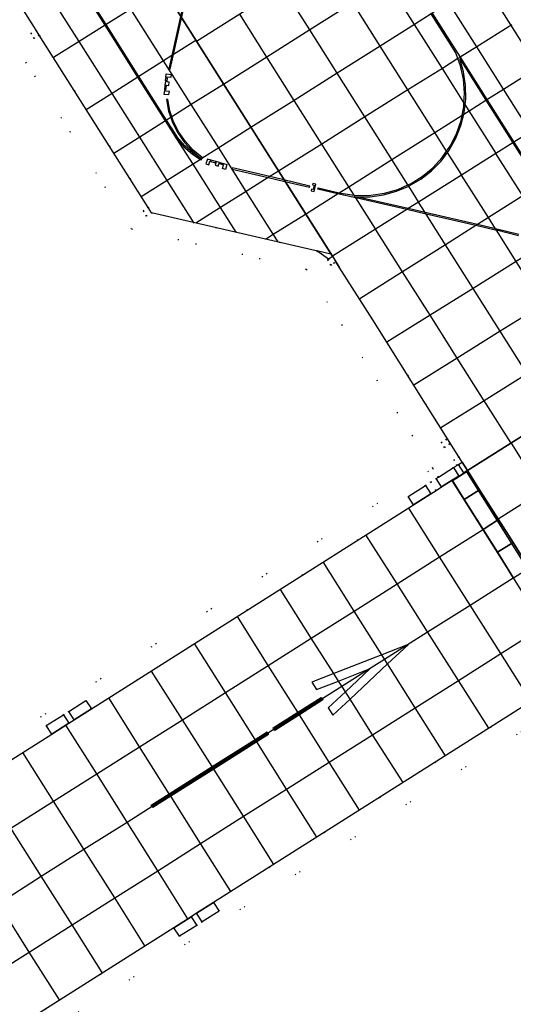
# Model space of a CAD drawing. Header units: metres. Extents: x 174791 to 179073, y 406431 to 409043.
# Tile 43 of 256: x 176084 to 176132, y 406691 to 406788. Entities that reach past the tile are written whole.
import ezdxf

# ---------------------------------------------------------------- set-up
doc = ezdxf.new("R2010")
doc.units = ezdxf.units.M
doc.linetypes.add('DOT', pattern=[6.35, 0, -6.35])
for name, color, linetype in [('terreindeelbegroeid', 254, 'DOT'), ('terreindeelonbegroeid', 254, 'DOT'), ('wegdeel_platform_vliegverkeer', 254, 'Continuous'), ('wegdeel_rijbaan', 254, 'Continuous'), ('wegdeel_rolbaan', 254, 'Continuous'), ('wegdeel_start_landingsbaan', 254, 'Continuous'), ('weginrichtingselement_markering_vliegtuigverharding', 254, 'Continuous'), ('weginrichtingselement_voeg_vliegtuigverharding', 254, 'Continuous')]:
    doc.layers.add(name, color=color, linetype=linetype)

msp = doc.modelspace()

# ---------------------------------------------------------------- linework, layer by layer
at = {"layer": 'terreindeelbegroeid'}
for points in [[(175918.674, 406793.491, 0), (176042.844, 406872.211, 0), (176044.562, 406869.482, 0), (176040.438, 406853.146, 0), (176094.826, 406767.21, 0), (176112.059, 406763.232, 0), (176124.511, 406743.625, 0), (176009.583, 406670.81, 0), (176009.157, 406671.488, 0), (176003.143, 406667.698, 0), (176018.138, 406643.903, 0), (176024.164, 406647.701, 0), (176023.724, 406648.4, 0), (176138.695, 406721.158, 0), (176156.116, 406693.678, 0), (176152.403, 406677.053, 0), (176173.44, 406643.67, 0), (176175.117, 406643.258, 0), (176182.883, 406641.347, 0), (176181.491, 406635.546, 0)], [(176070.299, 406810.711, 0), (176085.413, 406786.806, 0), (176084.906, 406786.485, 0), (176085.227, 406785.978, 0), (176085.725, 406786.293, 0), (176094.661, 406772.179, 0), (176096.471, 406769.316, 0), (176095.964, 406768.995, 0), (176096.285, 406768.488, 0), (176096.792, 406768.809, 0), (176113.007, 406765.066, 0), (176113.077, 406765.05, 0), (176114.224, 406764.226, 0), (176114.131, 406764.167, 0), (176114.452, 406763.66, 0), (176114.75, 406763.848, 0), (176114.959, 406763.981, 0), (176115.287, 406763.462, 0), (176118.582, 406758.254, 0), (176123.772, 406750, 0), (176127.066, 406744.76, 0), (176126.558, 406744.441, 0), (176126.88, 406743.925, 0), (176126.701, 406743.809, 0), (176126.534, 406743.703, 0), (176125.057, 406742.765, 0), (176124.511, 406743.625, 0), (176112.059, 406763.232, 0), (176094.826, 406767.21, 0), (176040.438, 406853.146, 0)], [(176134.522, 406783.592, 0), (176119.639, 406807.15, 0)], [(176009.583, 406670.81, 0), (176124.511, 406743.625, 0), (176125.057, 406742.765, 0), (176124.84, 406742.627, 0), (176124.29, 406742.277, 0), (176123.772, 406741.948, 0), (176122.063, 406740.863, 0), (176122.586, 406740.038, 0), (176090.885, 406719.942, 0), (176090.335, 406720.762, 0), (176088.645, 406719.691, 0), (176088.113, 406719.354, 0), (176086.424, 406718.283, 0), (176086.963, 406717.456, 0), (176078.188, 406711.893, 0)], [(176064.49, 406676.529, 0), (176098.983, 406698.375, 0), (176099.549, 406697.533, 0), (176101.238, 406698.604, 0), (176101.77, 406698.941, 0), (176103.459, 406700.012, 0), (176102.907, 406700.86, 0), (176134.654, 406720.967, 0), (176135.201, 406720.103, 0), (176136.895, 406721.173, 0), (176137.423, 406721.507, 0), (176137.947, 406721.838, 0), (176138.173, 406721.981, 0), (176138.695, 406721.158, 0), (176023.724, 406648.4, 0)]]:
    msp.add_polyline3d(points, dxfattribs=at)
msp.add_polyline3d([(176125.333, 406746.191, 0), (176125.651, 406745.69, 0), (176126.144, 406746.002, 0), (176125.826, 406746.503, 0)], close=True, dxfattribs=at)
at = {"layer": 'terreindeelonbegroeid'}
for points in [[(176085.725, 406786.293, 0), (176085.227, 406785.978, 0), (176084.906, 406786.485, 0), (176085.413, 406786.806, 0)], [(176096.792, 406768.809, 0), (176096.285, 406768.488, 0), (176095.964, 406768.995, 0), (176096.471, 406769.316, 0)], [(176114.959, 406763.981, 0), (176114.75, 406763.848, 0), (176114.452, 406763.66, 0), (176114.131, 406764.167, 0), (176114.224, 406764.226, 0), (176114.638, 406764.488, 0)], [(176126.144, 406746.002, 0), (176125.651, 406745.69, 0), (176125.333, 406746.191, 0), (176125.826, 406746.503, 0)], [(176127.385, 406744.252, 0), (176127.032, 406744.024, 0), (176126.88, 406743.925, 0), (176126.558, 406744.441, 0), (176127.066, 406744.76, 0)], [(176127.561, 406743.189, 0), (176127.06, 406742.873, 0), (176126.534, 406743.703, 0), (176126.701, 406743.809, 0), (176126.88, 406743.925, 0), (176127.032, 406744.024, 0)], [(176124.814, 406741.45, 0), (176124.296, 406741.121, 0), (176123.772, 406741.948, 0), (176124.29, 406742.277, 0)], [(176125.364, 406741.799, 0), (176124.814, 406741.45, 0), (176124.29, 406742.277, 0), (176124.84, 406742.627, 0)], [(176089.174, 406718.858, 0), (176088.642, 406718.52, 0), (176088.113, 406719.354, 0), (176088.645, 406719.691, 0)], [(176101.77, 406698.941, 0), (176101.238, 406698.604, 0), (176100.695, 406699.46, 0), (176101.227, 406699.797, 0)]]:
    msp.add_polyline3d(points, close=True, dxfattribs=at)
at = {"layer": 'wegdeel_platform_vliegverkeer'}
msp.add_polyline3d([(176114.638, 406764.488, 0), (176114.224, 406764.226, 0), (176113.077, 406765.05, 0), (176113.007, 406765.066, 0), (176096.792, 406768.809, 0), (176096.471, 406769.316, 0), (176094.661, 406772.179, 0), (176085.725, 406786.293, 0), (176085.413, 406786.806, 0), (176070.299, 406810.711, 0), (176069.978, 406811.218, 0), (176068.075, 406814.228, 0), (176065.937, 406817.61, 0), (176043.125, 406853.619, 0), (176047.088, 406869.188, 0), (176047.467, 406870.674, 0), (176114.617, 406764.522, 0)], close=True, dxfattribs=at)
at = {"layer": 'wegdeel_rijbaan'}
for points in [[(176127.06, 406742.873, 0), (176126.399, 406742.454, 0), (176125.364, 406741.799, 0), (176124.84, 406742.627, 0), (176125.057, 406742.765, 0), (176126.534, 406743.703, 0)], [(176127.913, 406743.412, 0), (176127.561, 406743.189, 0), (176127.032, 406744.024, 0), (176127.385, 406744.252, 0)], [(176124.296, 406741.121, 0), (176122.586, 406740.038, 0), (176122.063, 406740.863, 0), (176123.772, 406741.948, 0)], [(176090.885, 406719.942, 0), (176089.174, 406718.858, 0), (176088.645, 406719.691, 0), (176090.335, 406720.762, 0)], [(176088.642, 406718.52, 0), (176086.963, 406717.456, 0), (176086.424, 406718.283, 0), (176088.113, 406719.354, 0)], [(176101.77, 406698.941, 0), (176101.227, 406699.797, 0), (176102.907, 406700.86, 0), (176103.459, 406700.012, 0)], [(176101.238, 406698.604, 0), (176099.549, 406697.533, 0), (176098.983, 406698.375, 0), (176100.695, 406699.46, 0)]]:
    msp.add_polyline3d(points, close=True, dxfattribs=at)
at = {"layer": 'wegdeel_rolbaan'}
for points in [[(176174.421, 406772.749, 0), (176127.913, 406743.412, 0), (176127.385, 406744.252, 0), (176127.066, 406744.76, 0), (176123.772, 406750, 0), (176118.582, 406758.254, 0), (176115.287, 406763.462, 0), (176114.959, 406763.981, 0), (176114.638, 406764.488, 0), (176114.617, 406764.522, 0), (176047.467, 406870.674, 0)], [(176119.639, 406807.15, 0), (176134.522, 406783.592, 0)]]:
    msp.add_polyline3d(points, dxfattribs=at)
at = {"layer": 'wegdeel_start_landingsbaan'}
for points in [[(176134.001, 406733.8, 0), (176132.395, 406736.335, 0), (176130.97, 406738.585, 0), (176129.11, 406741.521, 0), (176127.913, 406743.412, 0), (176174.421, 406772.749, 0)], [(176078.188, 406711.893, 0), (176086.963, 406717.456, 0), (176088.642, 406718.52, 0), (176089.174, 406718.858, 0), (176090.885, 406719.942, 0), (176122.586, 406740.038, 0), (176124.296, 406741.121, 0), (176124.814, 406741.45, 0), (176125.364, 406741.799, 0), (176126.399, 406742.454, 0), (176126.838, 406741.783, 0), (176127.6, 406740.564, 0), (176129.442, 406737.617, 0), (176130.854, 406735.359, 0), (176132.445, 406732.813, 0)], [(176134.654, 406720.967, 0), (176102.907, 406700.86, 0), (176101.227, 406699.797, 0), (176100.695, 406699.46, 0), (176098.983, 406698.375, 0), (176064.49, 406676.529, 0)]]:
    msp.add_polyline3d(points, dxfattribs=at)
for points in [[(176129.11, 406741.521, 0), (176127.6, 406740.564, 0), (176126.838, 406741.783, 0), (176126.399, 406742.454, 0), (176127.06, 406742.873, 0), (176127.561, 406743.189, 0), (176127.913, 406743.412, 0)], [(176130.97, 406738.585, 0), (176129.442, 406737.617, 0), (176127.6, 406740.564, 0), (176129.11, 406741.521, 0)], [(176132.395, 406736.335, 0), (176130.854, 406735.359, 0), (176129.442, 406737.617, 0), (176130.97, 406738.585, 0)], [(176134.001, 406733.8, 0), (176132.445, 406732.813, 0), (176130.854, 406735.359, 0), (176132.395, 406736.335, 0)]]:
    msp.add_polyline3d(points, close=True, dxfattribs=at)
at = {"layer": 'weginrichtingselement_markering_vliegtuigverharding'}
for points in [[(176089.553, 406791.483, 0), (176092.216, 406787.272, 0), (176095.444, 406782.166, 0), (176098.168, 406777.86, 0), (176098.702, 406777.015, 0), (176099.285, 406776.117, 0), (176099.3, 406776.099, 0), (176099.984, 406775.307, 0), (176100.788, 406774.6, 0), (176101.607, 406774.059, 0), (176101.681, 406774.01, 0), (176101.732, 406774.13, 0)], [(176101.732, 406774.13, 0), (176101.726, 406774.134, 0), (176100.857, 406774.711, 0), (176100.069, 406775.406, 0), (176099.383, 406776.202, 0), (176098.812, 406777.084, 0), (176098.277, 406777.929, 0), (176095.554, 406782.236, 0), (176092.326, 406787.341, 0), (176089.663, 406791.552, 0)], [(176100.223, 406790.679, 0), (176099.655, 406788.138, 0), (176098.797, 406784.295, 0), (176098.503, 406782.978, 0), (176098.63, 406782.95, 0), (176098.953, 406784.394, 0), (176099.754, 406787.983, 0), (176100.35, 406790.651, 0), (176100.223, 406790.679, 0)], [(176132.928, 406766.548, 0), (176130.761, 406767.08, 0), (176130.646, 406767.108, 0), (176128.741, 406767.547, 0), (176123.831, 406768.677, 0), (176121.927, 406769.115, 0), (176116.925, 406770.266, 0), (176115.119, 406770.682, 0), (176113.172, 406771.13, 0), (176113.201, 406771.257, 0), (176115.274, 406770.78, 0), (176115.655, 406770.692, 0), (176116.744, 406770.551, 0), (176117.01, 406770.517, 0), (176118.377, 406770.527, 0), (176119.729, 406770.724, 0), (176121.042, 406771.104, 0), (176122.047, 406771.55, 0), (176122.291, 406771.658, 0), (176123.452, 406772.378, 0), (176124.505, 406773.249, 0), (176125.43, 406774.256, 0), (176125.857, 406774.872, 0), (176126.208, 406775.379, 0), (176126.827, 406776.597, 0), (176127.273, 406777.889, 0), (176127.378, 406778.416, 0), (176127.54, 406779.229, 0), (176127.566, 406779.663, 0), (176127.621, 406780.593, 0), (176127.516, 406781.956, 0), (176127.226, 406783.291, 0), (176126.968, 406783.998, 0), (176126.757, 406784.575, 0), (176126.041, 406785.705, 0), (176124.335, 406788.396, 0)], [(176124.445, 406788.465, 0), (176126.151, 406785.775, 0), (176127.188, 406784.136, 0), (176129.83, 406779.963, 0), (176132.492, 406775.756, 0), (176135.131, 406771.586, 0), (176137.882, 406767.24, 0), (176140.557, 406763.014, 0), (176142.01, 406760.718, 0), (176142.929, 406759.413, 0), (176143.328, 406758.941, 0), (176143.846, 406758.327, 0), (176144.882, 406757.352, 0), (176146.021, 406756.501, 0), (176147.25, 406755.786, 0), (176147.404, 406755.707, 0), (176147.966, 406755.417, 0)], [(176116.973, 406770.389, 0), (176118.311, 406770.392, 0), (176119.638, 406770.572, 0), (176120.929, 406770.926, 0), (176122.123, 406771.429, 0), (176122.162, 406771.446, 0), (176123.316, 406772.124, 0), (176124.371, 406772.949, 0), (176125.308, 406773.905, 0), (176125.937, 406774.745, 0), (176126.11, 406774.976, 0), (176126.765, 406776.144, 0), (176127.26, 406777.388, 0), (176127.546, 406778.522, 0), (176127.587, 406778.686, 0), (176127.679, 406779.484, 0), (176127.74, 406780.016, 0), (176127.716, 406781.354, 0), (176127.516, 406782.678, 0), (176127.144, 406783.963, 0), (176129.72, 406779.894, 0), (176132.382, 406775.687, 0), (176135.022, 406771.517, 0)], [(176098.2, 406782.155, 0), (176098.242, 406782.496, 0), (176098.739, 406782.44, 0), (176098.699, 406782.134, 0), (176098.342, 406782.177, 0), (176098.337, 406782.135, 0), (176098.2, 406782.155, 0)], [(176098.155, 406781.749, 0), (176098.114, 406781.408, 0), (176098.5, 406781.357, 0), (176098.54, 406781.664, 0), (176098.287, 406781.694, 0), (176098.292, 406781.736, 0), (176098.155, 406781.749, 0)], [(176098.16, 406781.8, 0), (176098.194, 406782.098, 0), (176098.325, 406782.083, 0), (176098.292, 406781.786, 0), (176098.16, 406781.8, 0)], [(176098.057, 406780.848, 0), (176098.016, 406780.507, 0), (176098.512, 406780.443, 0), (176098.546, 406780.75, 0), (176098.189, 406780.792, 0), (176098.194, 406780.834, 0), (176098.057, 406780.848, 0)], [(176098.204, 406780.886, 0), (176098.254, 406781.336, 0), (176098.11, 406781.352, 0), (176098.06, 406780.902, 0), (176098.204, 406780.886, 0)], [(176101.78, 406774.242, 0), (176100.902, 406774.972, 0), (176100.132, 406775.814, 0), (176099.484, 406776.754, 0), (176098.971, 406777.774, 0), (176098.805, 406778.262, 0), (176098.603, 406778.854, 0), (176098.386, 406779.975, 0), (176098.257, 406779.959, 0), (176098.478, 406778.817, 0), (176098.692, 406778.191, 0), (176098.854, 406777.716, 0), (176099.379, 406776.678, 0), (176100.043, 406775.722, 0), (176100.832, 406774.868, 0), (176101.726, 406774.134, 0), (176101.732, 406774.13, 0), (176101.737, 406774.141, 0), (176101.78, 406774.242, 0)], [(176102.622, 406774.005, 0), (176102.292, 406774.1, 0), (176102.149, 406773.621, 0), (176102.446, 406773.538, 0), (176102.546, 406773.883, 0), (176102.587, 406773.872, 0), (176102.622, 406774.005, 0)], [(176102.636, 406773.853, 0), (176103.072, 406773.731, 0), (176103.111, 406773.87, 0), (176102.675, 406773.993, 0), (176102.636, 406773.853, 0)], [(176103.496, 406773.763, 0), (176103.166, 406773.858, 0), (176103.053, 406773.486, 0), (176103.35, 406773.396, 0), (176103.42, 406773.641, 0), (176103.461, 406773.629, 0), (176103.496, 406773.763, 0)], [(176103.545, 406773.749, 0), (176103.834, 406773.668, 0), (176103.798, 406773.541, 0), (176103.51, 406773.622, 0), (176103.545, 406773.749, 0)], [(176103.889, 406773.652, 0), (176104.219, 406773.556, 0), (176104.083, 406773.075, 0), (176103.788, 406773.163, 0), (176103.888, 406773.508, 0), (176103.847, 406773.52, 0), (176103.889, 406773.652, 0)], [(176104.726, 406773.101, 0), (176104.731, 406773.1, 0), (176108.29, 406772.267, 0), (176109.934, 406771.883, 0), (176112.363, 406771.315, 0), (176112.393, 406771.442, 0), (176109.835, 406772.04, 0), (176108.445, 406772.365, 0), (176104.756, 406773.228, 0), (176104.727, 406773.106, 0), (176104.726, 406773.101, 0)], [(176112.652, 406771.56, 0), (176112.799, 406771.527, 0), (176112.7, 406771.088, 0), (176112.554, 406771.121, 0), (176112.521, 406770.974, 0), (176112.813, 406770.908, 0), (176112.978, 406771.64, 0), (176112.685, 406771.706, 0), (176112.652, 406771.56, 0)], [(176132.955, 406766.675, 0), (176130.676, 406767.234, 0), (176130.661, 406767.237, 0), (176128.895, 406767.644, 0), (176123.732, 406768.833, 0), (176122.083, 406769.213, 0), (176116.973, 406770.389, 0)], [(176126.401, 406742.38, 0), (176132.397, 406732.831, 0), (176135.401, 406728.047, 0), (176138.354, 406723.345, 0), (176139.8, 406724.253, 0), (176127.847, 406743.288, 0), (176126.401, 406742.38, 0)], [(176122.063, 406726.26, 0), (176121.915, 406726.202, 0), (176119.471, 406725.25, 0), (176114.749, 406723.41, 0), (176112.567, 406722.56, 0), (176113.035, 406721.831, 0), (176115.212, 406722.681, 0), (176118.176, 406723.838, 0), (176118.289, 406723.882, 0), (176115.881, 406721.626, 0), (176114.194, 406720.045, 0), (176114.655, 406719.316, 0), (176116.343, 406720.898, 0), (176120.033, 406724.357, 0), (176122.063, 406726.26, 0)], [(176113.57, 406720.962, 0), (176111.261, 406719.509, 0), (176108.816, 406717.969, 0), (176108.757, 406718.062, 0), (176111.203, 406719.602, 0), (176113.511, 406721.055, 0), (176113.57, 406720.962, 0)], [(176113.676, 406720.823, 0), (176111.358, 406719.356, 0), (176108.927, 406717.817, 0), (176108.868, 406717.91, 0), (176111.299, 406719.449, 0), (176113.617, 406720.916, 0), (176113.676, 406720.823, 0)], [(176108.224, 406717.567, 0), (176107.055, 406716.828, 0), (176102.819, 406714.15, 0), (176098.595, 406711.48, 0), (176096.817, 406710.356, 0), (176096.758, 406710.449, 0), (176098.536, 406711.573, 0), (176102.76, 406714.243, 0), (176106.996, 406716.921, 0), (176108.165, 406717.66, 0), (176108.224, 406717.567, 0)], [(176108.316, 406717.42, 0), (176107.148, 406716.681, 0), (176102.913, 406714.001, 0), (176098.69, 406711.328, 0), (176096.914, 406710.204, 0), (176096.855, 406710.297, 0), (176098.632, 406711.421, 0), (176102.854, 406714.094, 0), (176107.089, 406716.774, 0), (176108.257, 406717.513, 0), (176108.316, 406717.42, 0)]]:
    msp.add_polyline3d(points, dxfattribs=at)
at = {"layer": 'weginrichtingselement_voeg_vliegtuigverharding'}
msp.add_line((176129.097, 406750), (176125.29, 406747.608), dxfattribs=at)
for points in [[(176120.905, 406805.153, 0), (176117.515, 406803.04, 0), (176115.856, 406802.006, 0), (176115.746, 406801.938, 0), (176114.12, 406800.924, 0), (176110.716, 406798.803, 0), (176109.867, 406798.273, 0), (176109.709, 406798.175, 0), (176106.487, 406796.167, 0), (176102.217, 406793.505, 0), (176100.781, 406792.611, 0), (176100.627, 406792.514, 0), (176097.945, 406790.843, 0), (176094.766, 406788.861, 0), (176092.326, 406787.341, 0), (176092.225, 406787.278, 0), (176092.216, 406787.272, 0), (176089.679, 406785.691, 0), (176087.136, 406784.106, 0)], [(176124.11, 406800.112, 0), (176120.718, 406797.972, 0), (176119.073, 406796.935, 0), (176118.963, 406796.865, 0), (176117.857, 406796.167, 0), (176117.727, 406796.085, 0), (176117.336, 406795.839, 0), (176113.945, 406793.7, 0), (176109.728, 406791.039, 0), (176105.475, 406788.357, 0), (176101.216, 406785.67, 0), (176101.207, 406785.664, 0)], [(176126.802, 406795.903, 0), (176123.387, 406793.751, 0), (176121.747, 406792.718, 0), (176121.638, 406792.649, 0), (176120.004, 406791.62, 0), (176116.613, 406789.483, 0), (176112.393, 406786.824, 0), (176108.141, 406784.144, 0), (176103.879, 406781.459, 0), (176100.709, 406779.461, 0), (176098.805, 406778.262, 0), (176098.692, 406778.191, 0), (176098.277, 406777.929, 0), (176098.181, 406777.868, 0), (176098.168, 406777.86, 0), (176095.638, 406776.266, 0), (176093.073, 406774.65, 0)], [(176105.131, 406766.887, 0), (176103.593, 406769.318, 0), (176100.881, 406773.601, 0), (176099.3, 406776.099, 0), (176098.181, 406777.868, 0), (176095.456, 406782.173, 0), (176092.225, 406787.278, 0), (176089.56, 406791.488, 0)], [(176129.485, 406791.645, 0), (176126.077, 406789.495, 0), (176124.445, 406788.465, 0), (176124.335, 406788.396, 0), (176122.696, 406787.363, 0), (176119.307, 406785.225, 0), (176115.086, 406782.562, 0), (176110.839, 406779.882, 0), (176106.576, 406777.194, 0), (176103.407, 406775.194, 0), (176101.737, 406774.141, 0), (176101.726, 406774.134, 0), (176101.607, 406774.059, 0), (176100.881, 406773.601, 0), (176098.337, 406771.996, 0), (176095.756, 406770.368, 0)], [(176130.706, 406774.698, 0), (176128.076, 406778.857, 0), (176127.679, 406779.484, 0), (176127.566, 406779.663, 0), (176125.434, 406783.034, 0), (176122.696, 406787.363, 0), (176120.004, 406791.62, 0)], [(176123.097, 406769.888, 0), (176122.123, 406771.429, 0), (176122.047, 406771.55, 0), (176120.464, 406774.054, 0), (176117.813, 406778.248, 0), (176115.086, 406782.562, 0), (176112.393, 406786.824, 0), (176109.728, 406791.039, 0)], [(176100.999, 406767.786, 0), (176098.337, 406771.996, 0), (176095.638, 406776.266, 0), (176092.921, 406780.563, 0), (176089.679, 406785.691, 0), (176087.021, 406789.895, 0)], [(176127.313, 406772.57, 0), (176125.937, 406774.745, 0), (176125.857, 406774.872, 0), (176124.688, 406776.719, 0), (176122.041, 406780.903, 0), (176119.307, 406785.225, 0), (176116.613, 406789.483, 0)], [(176134.11, 406776.787, 0), (176131.454, 406780.988, 0), (176128.817, 406785.159, 0), (176126.077, 406789.495, 0)], [(176109.266, 406765.928, 0), (176108.786, 406766.687, 0), (176106.119, 406770.904, 0), (176104.731, 406773.1, 0), (176104.727, 406773.106, 0), (176103.407, 406775.194, 0), (176100.709, 406779.461, 0), (176097.981, 406783.777, 0), (176094.766, 406788.861, 0)], [(176118.854, 406767.218, 0), (176116.925, 406770.266, 0), (176116.744, 406770.551, 0), (176116.221, 406771.378, 0), (176113.562, 406775.579, 0), (176110.839, 406779.882, 0), (176108.141, 406784.144, 0), (176105.475, 406788.357, 0)], [(176099.754, 406787.983, 0), (176101.144, 406785.785, 0), (176101.216, 406785.67, 0), (176103.879, 406781.459, 0), (176106.576, 406777.194, 0), (176109.293, 406772.897, 0), (176109.835, 406772.04, 0), (176109.934, 406771.883, 0), (176111.955, 406768.686, 0), (176114.456, 406764.732, 0), (176113.077, 406765.05, 0)], [(176132.272, 406787.329, 0), (176128.817, 406785.159, 0), (176127.188, 406784.136, 0), (176126.968, 406783.998, 0), (176125.434, 406783.034, 0), (176122.041, 406780.903, 0), (176117.813, 406778.248, 0), (176113.562, 406775.579, 0), (176109.293, 406772.897, 0), (176108.445, 406772.365, 0), (176108.29, 406772.267, 0), (176106.119, 406770.904, 0), (176103.593, 406769.318, 0), (176101.154, 406767.786, 0)], [(176101.151, 406785.79, 0), (176101.144, 406785.785, 0), (176098.953, 406784.394, 0), (176098.797, 406784.295, 0), (176097.981, 406783.777, 0), (176095.554, 406782.236, 0), (176095.456, 406782.173, 0), (176095.444, 406782.166, 0), (176092.921, 406780.563, 0), (176090.361, 406778.938, 0)], [(176108.008, 406766.196, 0), (176108.786, 406766.687, 0), (176111.955, 406768.686, 0), (176115.119, 406770.682, 0), (176115.274, 406770.78, 0), (176116.221, 406771.378, 0), (176120.464, 406774.054, 0), (176124.688, 406776.719, 0), (176127.378, 406778.416, 0), (176127.546, 406778.522, 0), (176128.076, 406778.857, 0), (176129.72, 406779.894, 0), (176129.83, 406779.963, 0), (176131.454, 406780.988, 0), (176134.824, 406783.114, 0)], [(176137.782, 406779.081, 0), (176137.497, 406778.902, 0), (176134.103, 406776.768, 0), (176132.492, 406775.756, 0), (176132.382, 406775.687, 0), (176130.719, 406774.641, 0), (176127.324, 406772.507, 0), (176123.091, 406769.846, 0), (176122.083, 406769.213, 0), (176121.927, 406769.115, 0), (176118.853, 406767.182, 0), (176114.618, 406764.52, 0)], [(176141.533, 406775.633, 0), (176140.124, 406774.742, 0), (176136.743, 406772.605, 0), (176135.131, 406771.586, 0), (176135.022, 406771.517, 0), (176133.357, 406770.465, 0), (176129.972, 406768.325, 0), (176128.895, 406767.644, 0), (176128.741, 406767.547, 0), (176125.745, 406765.652, 0), (176121.517, 406762.98, 0), (176117.298, 406760.313, 0)], [(176144.05, 406753.537, 0), (176144.026, 406753.576, 0), (176141.401, 406757.73, 0), (176138.769, 406761.897, 0), (176136.647, 406765.256, 0), (176136.516, 406765.463, 0), (176136.098, 406766.126, 0), (176133.357, 406770.465, 0), (176130.719, 406774.641, 0), (176130.688, 406774.69, 0)], [(176146.271, 406772.476, 0), (176142.888, 406770.365, 0), (176139.503, 406768.252, 0), (176137.882, 406767.24, 0), (176137.772, 406767.171, 0), (176136.098, 406766.126, 0), (176135.667, 406765.857, 0), (176135.537, 406765.776, 0), (176132.706, 406764.009, 0), (176128.461, 406761.36, 0), (176124.222, 406758.714, 0), (176119.969, 406756.059, 0)], [(176140.668, 406751.437, 0), (176140.659, 406751.452, 0), (176138.025, 406755.609, 0), (176135.382, 406759.783, 0), (176132.706, 406764.009, 0), (176130.761, 406767.08, 0), (176130.661, 406767.237, 0), (176129.972, 406768.325, 0), (176127.324, 406772.507, 0), (176127.294, 406772.554, 0)], [(176152.226, 406770.298, 0), (176148.956, 406768.257, 0), (176145.559, 406766.136, 0), (176142.181, 406764.028, 0), (176140.557, 406763.014, 0), (176140.447, 406762.945, 0), (176140.189, 406762.784, 0), (176140.06, 406762.703, 0), (176138.769, 406761.897, 0), (176135.382, 406759.783, 0), (176131.136, 406757.133, 0), (176126.901, 406754.489, 0), (176122.626, 406751.82, 0)], [(176135.65, 406750, 0), (176133.786, 406752.946, 0), (176131.136, 406757.133, 0), (176128.461, 406761.36, 0), (176125.745, 406765.652, 0), (176123.831, 406768.677, 0), (176123.732, 406768.833, 0), (176123.091, 406769.846, 0), (176123.071, 406769.877, 0)], [(176159.6, 406769.164, 0), (176158.299, 406768.346, 0), (176154.933, 406766.232, 0), (176151.567, 406764.117, 0), (176148.178, 406761.988, 0), (176144.814, 406759.875, 0), (176143.328, 406758.941, 0), (176143.217, 406758.871, 0), (176141.401, 406757.73, 0), (176138.025, 406755.609, 0), (176133.786, 406752.946, 0), (176129.562, 406750.292, 0), (176129.097, 406750, 0)], [(176129.747, 406750, 0), (176129.562, 406750.292, 0), (176126.901, 406754.489, 0), (176124.222, 406758.714, 0), (176121.517, 406762.98, 0), (176118.853, 406767.182, 0), (176118.847, 406767.191, 0)], [(176114.456, 406764.732, 0), (176114.618, 406764.52, 0), (176115.287, 406763.462, 0)], [(176138.357, 406750, 0), (176136.422, 406748.779, 0), (176132.207, 406746.121, 0), (176127.913, 406743.412, 0)], [(176132.224, 406746.094, 0), (176132.207, 406746.121, 0), (176129.747, 406750, 0)], [(176148.92, 406750, 0), (176147.822, 406749.306, 0), (176143.593, 406746.632, 0), (176139.378, 406743.967, 0), (176135.248, 406741.355, 0), (176130.945, 406738.635, 0)], [(176144.265, 406726.991, 0), (176141.245, 406731.801, 0), (176138.236, 406736.594, 0), (176135.248, 406741.355, 0), (176132.261, 406746.113, 0)], [(176134.173, 406720.665, 0), (176131.19, 406725.382, 0), (176128.171, 406730.159, 0), (176125.169, 406734.906, 0), (176122.126, 406739.719, 0)], [(176082.942, 406708.178, 0), (176087.149, 406710.841, 0), (176091.395, 406713.528, 0), (176095.619, 406716.202, 0), (176099.832, 406718.868, 0), (176104.07, 406721.551, 0), (176108.288, 406724.221, 0), (176112.531, 406726.906, 0), (176116.745, 406729.573, 0), (176120.97, 406732.248, 0), (176125.169, 406734.906, 0), (176129.404, 406737.586, 0)], [(176130.008, 406718.027, 0), (176127.013, 406722.739, 0), (176123.981, 406727.509, 0), (176120.97, 406732.248, 0), (176117.905, 406737.07, 0)], [(176125.73, 406715.322, 0), (176122.754, 406720.043, 0), (176120.033, 406724.357, 0), (176119.738, 406724.826, 0), (176119.471, 406725.25, 0), (176116.745, 406729.573, 0), (176113.689, 406734.42, 0)], [(176081.71, 406700.777, 0), (176085.931, 406703.447, 0), (176090.137, 406706.107, 0), (176094.38, 406708.79, 0), (176098.606, 406711.462, 0), (176102.829, 406714.133, 0), (176107.065, 406716.812, 0), (176111.281, 406719.478, 0), (176115.536, 406722.169, 0), (176118.176, 406723.838, 0), (176119.738, 406724.826, 0), (176121.915, 406726.202, 0), (176123.981, 406727.509, 0), (176128.171, 406730.159, 0), (176132.397, 406732.831, 0), (176132.403, 406732.835, 0)], [(176121.562, 406712.67, 0), (176118.566, 406717.393, 0), (176116.343, 406720.898, 0), (176115.881, 406721.626, 0), (176115.536, 406722.169, 0), (176115.212, 406722.681, 0), (176114.749, 406723.41, 0), (176112.531, 406726.906, 0), (176109.487, 406731.705, 0)], [(176117.278, 406709.973, 0), (176114.3, 406714.693, 0), (176111.358, 406719.356, 0), (176111.299, 406719.449, 0), (176111.281, 406719.478, 0), (176111.261, 406719.509, 0), (176111.203, 406719.602, 0), (176108.288, 406724.221, 0), (176105.256, 406729.026, 0)], [(176080.514, 406693.31, 0), (176084.74, 406695.985, 0), (176088.96, 406698.655, 0), (176093.162, 406701.315, 0), (176097.4, 406703.997, 0), (176101.626, 406706.671, 0), (176105.857, 406709.35, 0), (176110.089, 406712.028, 0), (176114.3, 406714.693, 0), (176118.566, 406717.393, 0), (176122.754, 406720.043, 0), (176127.013, 406722.739, 0), (176131.19, 406725.382, 0), (176135.401, 406728.047, 0), (176135.429, 406728.065, 0)], [(176113.078, 406707.297, 0), (176110.089, 406712.028, 0), (176107.148, 406716.681, 0), (176107.089, 406716.774, 0), (176107.065, 406716.812, 0), (176107.055, 406716.828, 0), (176106.996, 406716.921, 0), (176104.07, 406721.551, 0), (176101.022, 406726.375, 0)], [(176108.853, 406704.617, 0), (176105.857, 406709.35, 0), (176102.913, 406714.001, 0), (176102.854, 406714.094, 0), (176102.829, 406714.133, 0), (176102.819, 406714.15, 0), (176102.76, 406714.243, 0), (176099.832, 406718.868, 0), (176096.798, 406723.661, 0)], [(176104.601, 406701.951, 0), (176101.626, 406706.671, 0), (176098.69, 406711.328, 0), (176098.632, 406711.421, 0), (176098.606, 406711.462, 0), (176098.595, 406711.48, 0), (176098.536, 406711.573, 0), (176095.619, 406716.202, 0), (176092.586, 406721.013, 0)], [(176100.38, 406699.266, 0), (176097.4, 406703.997, 0), (176094.38, 406708.79, 0), (176091.395, 406713.528, 0), (176088.365, 406718.339, 0)], [(176096.142, 406696.594, 0), (176093.162, 406701.315, 0), (176090.137, 406706.107, 0), (176087.149, 406710.841, 0), (176084.12, 406715.639, 0)], [(176091.931, 406693.953, 0), (176088.96, 406698.655, 0), (176085.931, 406703.447, 0), (176082.942, 406708.178, 0), (176079.914, 406712.969, 0)], [(176087.722, 406691.268, 0), (176084.74, 406695.985, 0), (176081.71, 406700.777, 0), (176078.72, 406705.506, 0), (176075.681, 406710.313, 0)]]:
    msp.add_polyline3d(points, dxfattribs=at)

doc.saveas('drawing.dxf')
